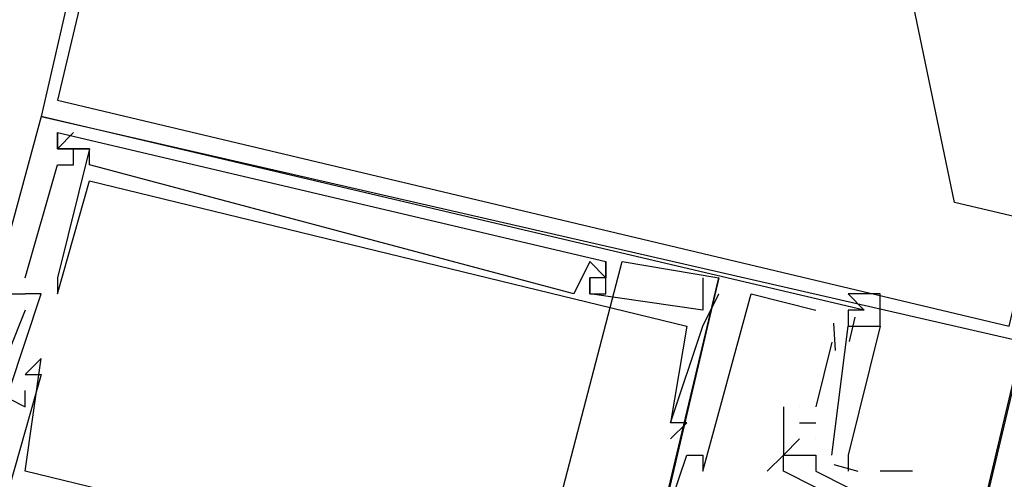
# Model space of a CAD drawing. Header units: feet. Extents: x -79 to 198, y -22 to 181.
# Tile 146 of 256: x 117.276 to 118.089, y 75.184 to 75.564. Entities that reach past the tile are written whole.
import ezdxf

# ---------------------------------------------------------------- set-up
doc = ezdxf.new("R2010")
doc.units = ezdxf.units.FT
doc.layers.add('A-AREA-UNIDAD', color=30, linetype='CONTINUOUS')
doc.layers.add('A-LINEA', color=7, linetype='CONTINUOUS')

msp = doc.modelspace()

# ---------------------------------------------------------------- linework, layer by layer
at = {"layer": 'A-AREA-UNIDAD'}
msp.add_lwpolyline([(128.8, 72.8889), (118.048, 75.4133), (118, 75.6444), (117.472, 75.7689), (116.24, 75.68), (104.4, 78.5244), (104.24, 78.0444), (102.912, 78.1333), (100.928, 78.6133), (100.8, 79.36), (66.048, 87.6089)], dxfattribs=at)
at = {"layer": 'A-LINEA'}
for p, q in [((121.84, 91.1111), (114.56, 60.2978)), ((117.2933, 75.4844), (117.2933, 75.4844)), ((117.2933, 75.4844), (117.2933, 75.4844)), ((117.2933, 75.4844), (117.2933, 75.4844)), ((117.3067, 75.4578), (117.32, 75.4711)), ((117.3067, 75.4711), (117.3067, 75.4711)), ((117.3067, 75.4711), (117.3067, 75.4711)), ((117.3067, 75.4578), (117.32, 75.4711)), ((117.3067, 75.4711), (117.3067, 75.4711)), ((117.3067, 75.4711), (117.3067, 75.4711)), ((117.3067, 75.4578), (117.32, 75.4711)), ((117.3067, 75.4711), (117.3067, 75.4711)), ((117.3067, 75.4711), (117.3067, 75.4711)), ((117.32, 75.4711), (117.32, 75.4711)), ((117.32, 75.4711), (117.32, 75.4711)), ((117.32, 75.4711), (117.32, 75.4711)), ((117.3067, 75.4578), (117.3067, 75.4578)), ((117.3067, 75.4578), (117.3067, 75.4578)), ((117.3067, 75.4578), (117.3067, 75.4578)), ((117.3067, 75.4578), (117.3067, 75.4578)), ((117.3067, 75.4578), (117.3067, 75.4578)), ((117.3067, 75.4578), (117.3067, 75.4578)), ((117.3067, 75.4578), (117.3067, 75.4578)), ((117.3067, 75.4578), (117.3067, 75.4578)), ((117.3067, 75.4578), (117.3067, 75.4578)), ((117.32, 75.4578), (117.32, 75.4578)), ((117.32, 75.4578), (117.32, 75.4578)), ((117.32, 75.4578), (117.32, 75.4578)), ((117.32, 75.4578), (117.32, 75.4578)), ((117.32, 75.4578), (117.32, 75.4578)), ((117.32, 75.4578), (117.32, 75.4578)), ((117.3333, 75.4578), (117.3333, 75.4578)), ((117.3333, 75.4578), (117.3333, 75.4578)), ((117.3333, 75.4578), (117.3333, 75.4578)), ((117.3333, 75.4578), (117.3333, 75.4578)), ((117.3333, 75.4578), (117.3333, 75.4578)), ((117.3333, 75.4578), (117.3333, 75.4578)), ((117.3067, 75.4444), (117.3067, 75.4444)), ((117.3067, 75.4444), (117.3067, 75.4444)), ((117.3067, 75.4444), (117.3067, 75.4444)), ((117.32, 75.4444), (117.32, 75.4444)), ((117.32, 75.4444), (117.32, 75.4444)), ((117.32, 75.4444), (117.32, 75.4444)), ((117.3333, 75.4444), (117.3333, 75.4444)), ((117.3333, 75.4444), (117.3333, 75.4444)), ((117.3333, 75.4444), (117.3333, 75.4444)), ((117.3333, 75.4311), (117.3333, 75.4311)), ((117.3333, 75.4311), (117.3333, 75.4311)), ((117.3333, 75.4311), (117.3333, 75.4311)), ((117.6933, 75.0578), (117.7733, 75.3644)), ((117.6933, 75.0578), (117.7733, 75.3644)), ((117.6933, 75.0578), (117.7733, 75.3644)), ((117.7467, 75.3644), (117.7467, 75.3644)), ((117.7467, 75.3644), (117.7467, 75.3644)), ((117.7467, 75.3644), (117.7467, 75.3644)), ((117.76, 75.3644), (117.76, 75.3644)), ((117.76, 75.3644), (117.76, 75.3644)), ((117.76, 75.3644), (117.76, 75.3644)), ((117.76, 75.3644), (117.76, 75.3644)), ((117.76, 75.3644), (117.76, 75.3644)), ((117.76, 75.3644), (117.76, 75.3644)), ((117.7733, 75.3644), (117.7733, 75.3644)), ((117.7733, 75.3644), (117.7733, 75.3644)), ((117.7733, 75.3644), (117.7733, 75.3644)), ((117.28, 75.3511), (117.28, 75.3511)), ((117.28, 75.3511), (117.28, 75.3511)), ((117.28, 75.3511), (117.28, 75.3511)), ((117.3067, 75.3511), (117.3067, 75.3511)), ((117.3067, 75.3511), (117.3067, 75.3511)), ((117.3067, 75.3511), (117.3067, 75.3511)), ((117.3067, 75.3511), (117.3067, 75.3511)), ((117.3067, 75.3511), (117.3067, 75.3511)), ((117.3067, 75.3511), (117.3067, 75.3511)), ((117.7467, 75.3511), (117.7467, 75.3511)), ((117.7467, 75.3511), (117.7467, 75.3511)), ((117.7467, 75.3511), (117.7467, 75.3511)), ((117.7467, 75.3511), (117.7467, 75.3511)), ((117.7467, 75.3511), (117.7467, 75.3511)), ((117.7467, 75.3511), (117.7467, 75.3511)), ((117.76, 75.3511), (117.76, 75.3511)), ((117.76, 75.3511), (117.76, 75.3511)), ((117.76, 75.3511), (117.76, 75.3511)), ((117.76, 75.3511), (117.76, 75.3511)), ((117.76, 75.3511), (117.76, 75.3511)), ((117.76, 75.3511), (117.76, 75.3511)), ((117.7867, 75.0711), (117.8533, 75.3511)), ((117.7867, 75.0711), (117.8533, 75.3511)), ((117.7867, 75.0711), (117.8533, 75.3511)), ((117.84, 75.3511), (117.84, 75.3511)), ((117.84, 75.3511), (117.84, 75.3511)), ((117.84, 75.3511), (117.84, 75.3511)), ((117.8533, 75.3511), (117.8533, 75.3511)), ((117.8533, 75.3511), (117.8533, 75.3511)), ((117.8533, 75.3511), (117.8533, 75.3511)), ((117.28, 75.3378), (117.28, 75.3378)), ((117.28, 75.3378), (117.28, 75.3378)), ((117.28, 75.3378), (117.28, 75.3378)), ((117.28, 75.3378), (117.28, 75.3378)), ((117.28, 75.3378), (117.28, 75.3378)), ((117.28, 75.3378), (117.28, 75.3378)), ((117.2933, 75.3378), (117.2933, 75.3378)), ((117.2933, 75.3378), (117.2933, 75.3378)), ((117.2933, 75.3378), (117.2933, 75.3378)), ((117.3067, 75.3378), (117.3067, 75.3378)), ((117.3067, 75.3378), (117.3067, 75.3378)), ((117.3067, 75.3378), (117.3067, 75.3378)), ((117.7333, 75.3378), (117.7333, 75.3378)), ((117.7333, 75.3378), (117.7333, 75.3378)), ((117.7333, 75.3378), (117.7333, 75.3378)), ((117.7467, 75.3378), (117.7467, 75.3378)), ((117.7467, 75.3378), (117.7467, 75.3378)), ((117.7467, 75.3378), (117.7467, 75.3378)), ((117.7467, 75.3378), (117.7467, 75.3378)), ((117.7467, 75.3378), (117.7467, 75.3378)), ((117.7467, 75.3378), (117.7467, 75.3378)), ((117.76, 75.3378), (117.76, 75.3378)), ((117.76, 75.3378), (117.76, 75.3378)), ((117.76, 75.3378), (117.76, 75.3378)), ((117.8533, 75.3378), (117.8533, 75.3378)), ((117.8533, 75.3378), (117.8533, 75.3378)), ((117.8533, 75.3378), (117.8533, 75.3378)), ((117.88, 75.3378), (117.88, 75.3378)), ((117.88, 75.3378), (117.88, 75.3378)), ((117.88, 75.3378), (117.88, 75.3378)), ((117.28, 75.3244), (117.28, 75.3244)), ((117.28, 75.3244), (117.28, 75.3244)), ((117.28, 75.3244), (117.28, 75.3244)), ((117.84, 75.3244), (117.84, 75.3244)), ((117.84, 75.3244), (117.84, 75.3244)), ((117.84, 75.3244), (117.84, 75.3244)), ((117.9333, 75.3244), (117.9333, 75.3244)), ((117.9333, 75.3244), (117.9333, 75.3244)), ((117.9333, 75.3244), (117.9333, 75.3244)), ((117.9467, 75.3244), (117.9467, 75.3244)), ((117.9467, 75.3244), (117.9467, 75.3244)), ((117.9467, 75.3244), (117.9467, 75.3244)), ((117.96, 75.3244), (117.96, 75.3244)), ((117.96, 75.3244), (117.96, 75.3244)), ((117.96, 75.3244), (117.96, 75.3244)), ((117.96, 75.3244), (117.96, 75.3244)), ((117.96, 75.3244), (117.96, 75.3244)), ((117.96, 75.3244), (117.96, 75.3244)), ((117.9733, 75.3244), (117.9733, 75.3244)), ((117.9733, 75.3244), (117.9733, 75.3244)), ((117.9733, 75.3244), (117.9733, 75.3244)), ((117.8267, 75.3111), (117.8267, 75.3111)), ((117.8267, 75.3111), (117.8267, 75.3111)), ((117.8267, 75.3111), (117.8267, 75.3111)), ((117.84, 75.3111), (117.84, 75.3111)), ((117.84, 75.3111), (117.84, 75.3111)), ((117.84, 75.3111), (117.84, 75.3111)), ((117.9467, 75.2044), (117.96, 75.3111)), ((117.9467, 75.3111), (117.9467, 75.3111)), ((117.9467, 75.2044), (117.96, 75.3111)), ((117.9467, 75.3111), (117.9467, 75.3111)), ((117.9467, 75.2044), (117.96, 75.3111)), ((117.9467, 75.3111), (117.9467, 75.3111)), ((117.9479, 75.3136), (117.9495, 75.2909)), ((117.9479, 75.3136), (117.9495, 75.2909)), ((117.9479, 75.3136), (117.9495, 75.2909)), ((117.96, 75.3111), (117.96, 75.3111)), ((117.96, 75.3111), (117.96, 75.3111)), ((117.96, 75.3111), (117.96, 75.3111)), ((117.9657, 75.3184), (117.9609, 75.2984)), ((117.9657, 75.3184), (117.9609, 75.2984)), ((117.9657, 75.3184), (117.9609, 75.2984)), ((117.9733, 75.3111), (117.9733, 75.3111)), ((117.9467, 75.2978), (117.9333, 75.2444)), ((117.9467, 75.2978), (117.9333, 75.2444)), ((117.9467, 75.2978), (117.9333, 75.2444)), ((117.9467, 75.2978), (117.9467, 75.2978)), ((117.9467, 75.2978), (117.9467, 75.2978)), ((117.9467, 75.2978), (117.9467, 75.2978)), ((117.2933, 75.2844), (117.2933, 75.2844)), ((117.2933, 75.2844), (117.2933, 75.2844)), ((117.2933, 75.2844), (117.2933, 75.2844)), ((117.28, 75.2711), (117.28, 75.2711)), ((117.28, 75.2711), (117.28, 75.2711)), ((117.28, 75.2711), (117.28, 75.2711)), ((117.2933, 75.2711), (117.2933, 75.2711)), ((117.2933, 75.2711), (117.2933, 75.2711)), ((117.2933, 75.2711), (117.2933, 75.2711)), ((117.28, 75.2578), (117.28, 75.2578)), ((117.28, 75.2578), (117.28, 75.2578)), ((117.28, 75.2578), (117.28, 75.2578)), ((117.28, 75.2444), (117.28, 75.2444)), ((117.28, 75.2444), (117.28, 75.2444)), ((117.28, 75.2444), (117.28, 75.2444)), ((117.9067, 75.2444), (117.9067, 75.2178)), ((117.9067, 75.2444), (117.9067, 75.2444)), ((117.9067, 75.2444), (117.9067, 75.2178)), ((117.9067, 75.2444), (117.9067, 75.2444)), ((117.9067, 75.2444), (117.9067, 75.2178)), ((117.9067, 75.2444), (117.9067, 75.2444)), ((117.92, 75.2444), (117.92, 75.2444)), ((117.92, 75.2444), (117.92, 75.2444)), ((117.92, 75.2444), (117.92, 75.2444)), ((117.92, 75.2444), (117.92, 75.2444)), ((117.92, 75.2444), (117.92, 75.2444)), ((117.92, 75.2444), (117.92, 75.2444)), ((117.9333, 75.2444), (117.9333, 75.2444)), ((117.9333, 75.2444), (117.9333, 75.2444)), ((117.9333, 75.2444), (117.9333, 75.2444)), ((117.8133, 75.2311), (117.8133, 75.2311)), ((117.8133, 75.2311), (117.8133, 75.2311)), ((117.8133, 75.2311), (117.8133, 75.2311)), ((117.8133, 75.2311), (117.8133, 75.2311)), ((117.8133, 75.2311), (117.8133, 75.2311)), ((117.8133, 75.2311), (117.8133, 75.2311)), ((117.8267, 75.2311), (117.8267, 75.2311)), ((117.8267, 75.2311), (117.8267, 75.2311)), ((117.8267, 75.2311), (117.8267, 75.2311)), ((117.92, 75.2311), (117.9333, 75.2311)), ((117.92, 75.2311), (117.92, 75.2311)), ((117.92, 75.2311), (117.9333, 75.2311)), ((117.92, 75.2311), (117.92, 75.2311)), ((117.92, 75.2311), (117.9333, 75.2311)), ((117.92, 75.2311), (117.92, 75.2311)), ((117.9333, 75.2311), (117.9333, 75.2311)), ((117.9333, 75.2311), (117.9333, 75.2311)), ((117.9333, 75.2311), (117.9333, 75.2311)), ((117.8133, 75.2178), (117.8133, 75.2178)), ((117.8133, 75.2178), (117.8133, 75.2178)), ((117.8133, 75.2178), (117.8133, 75.2178)), ((117.9067, 75.2178), (117.9067, 75.2178)), ((117.9067, 75.2044), (117.92, 75.2178)), ((117.9067, 75.2178), (117.9067, 75.2178)), ((117.9067, 75.2044), (117.92, 75.2178)), ((117.9067, 75.2178), (117.9067, 75.2178)), ((117.9067, 75.2044), (117.92, 75.2178)), ((117.9067, 75.2178), (117.9067, 75.2178)), ((117.92, 75.2178), (117.92, 75.2178)), ((117.92, 75.2178), (117.92, 75.2178)), ((117.92, 75.2178), (117.92, 75.2178)), ((117.9333, 75.2178), (117.9333, 75.2178)), ((117.9333, 75.2178), (117.9333, 75.2178)), ((117.9333, 75.2178), (117.9333, 75.2178)), ((117.9333, 75.2178), (117.9333, 75.2178)), ((117.9333, 75.2178), (117.9333, 75.2178)), ((117.9333, 75.2178), (117.9333, 75.2178)), ((117.8267, 75.2044), (117.8267, 75.2044)), ((117.8267, 75.2044), (117.8267, 75.2044)), ((117.8267, 75.2044), (117.8267, 75.2044)), ((117.84, 75.2044), (117.84, 75.2044)), ((117.84, 75.2044), (117.84, 75.2044)), ((117.84, 75.2044), (117.84, 75.2044)), ((117.84, 75.2044), (117.84, 75.2044)), ((117.84, 75.2044), (117.84, 75.2044)), ((117.84, 75.2044), (117.84, 75.2044)), ((117.9067, 75.2044), (117.9067, 75.2044)), ((117.9067, 75.2044), (117.9067, 75.2044)), ((117.9067, 75.2044), (117.9067, 75.2044)), ((117.9067, 75.2044), (117.9067, 75.2044)), ((117.9067, 75.2044), (117.9067, 75.2044)), ((117.9067, 75.2044), (117.9067, 75.2044)), ((117.92, 75.2044), (117.92, 75.2044)), ((117.9333, 75.2044), (117.9333, 75.2044)), ((117.9333, 75.2044), (117.9333, 75.2044)), ((117.9333, 75.2044), (117.9333, 75.2044)), ((117.9333, 75.2044), (117.9333, 75.2044)), ((117.9333, 75.2044), (117.9333, 75.2044)), ((117.9333, 75.2044), (117.9333, 75.2044)), ((117.9333, 75.2044), (117.9333, 75.2044)), ((117.9333, 75.2044), (117.9333, 75.2044)), ((117.9467, 75.2044), (117.9467, 75.2044)), ((117.9467, 75.2044), (117.9467, 75.2044)), ((117.9467, 75.2044), (117.9467, 75.2044)), ((117.28, 75.1911), (117.28, 75.1911)), ((117.28, 75.1911), (117.28, 75.1911)), ((117.28, 75.1911), (117.28, 75.1911)), ((117.84, 75.1911), (117.84, 75.1911)), ((117.84, 75.1911), (117.84, 75.1911)), ((117.84, 75.1911), (117.84, 75.1911)), ((117.8933, 75.1911), (117.8933, 75.1911)), ((117.9067, 75.1911), (117.9067, 75.1911)), ((117.9333, 75.1911), (117.9333, 75.1911)), ((117.9333, 75.1911), (117.9333, 75.1911)), ((117.9482, 75.1967), (117.9681, 75.1911)), ((117.9482, 75.1967), (117.9681, 75.1911)), ((117.9482, 75.1967), (117.9681, 75.1911)), ((118.0133, 75.1911), (117.9867, 75.1911))]:
    msp.add_line(p, q, dxfattribs=at)
for points in [[(117.2933, 75.4844), (118.1067, 75.2978), (118.2933, 76.1111), (117.48, 76.2978), (117.2933, 75.4844)], [(117.3067, 75.4978), (118.0933, 75.3111), (118.28, 76.0978), (117.4933, 76.2844), (117.3067, 75.4978)], [(119.2267, 38.2711), (123.76, 57.4311), (117, 59.0311), (117.1467, 59.6844), (114.56, 60.2978), (115.0667, 62.4444), (118.2, 75.6978), (129.9467, 72.9244)], [(117.9733, 75.3244), (117.2933, 75.4844), (117.2533, 75.3378), (117.28, 75.3378)], [(117.9733, 75.3244), (117.2933, 75.4844), (117.2533, 75.3378), (117.28, 75.3378)], [(117.9733, 75.3244), (117.2933, 75.4844), (117.2533, 75.3378), (117.28, 75.3378)], [(117.28, 75.3511), (117.3067, 75.4444), (117.32, 75.4444), (117.32, 75.4578), (117.3067, 75.4578), (117.3067, 75.4711), (117.76, 75.3644), (117.76, 75.3511), (117.7467, 75.3511), (117.7467, 75.3378), (117.76, 75.3378), (117.76, 75.3644)], [(117.28, 75.3511), (117.3067, 75.4444), (117.32, 75.4444), (117.32, 75.4578), (117.3067, 75.4578), (117.3067, 75.4711), (117.76, 75.3644), (117.76, 75.3511), (117.7467, 75.3511), (117.7467, 75.3378), (117.76, 75.3378), (117.76, 75.3644)], [(117.28, 75.3511), (117.3067, 75.4444), (117.32, 75.4444), (117.32, 75.4578), (117.3067, 75.4578), (117.3067, 75.4711), (117.76, 75.3644), (117.76, 75.3511), (117.7467, 75.3511), (117.7467, 75.3378), (117.76, 75.3378), (117.76, 75.3644)], [(117.3067, 75.4711), (117.3067, 75.4578), (117.3333, 75.4578), (117.3067, 75.3511), (117.3067, 75.3378)], [(117.3067, 75.4711), (117.3067, 75.4578), (117.3333, 75.4578), (117.3067, 75.3511), (117.3067, 75.3378)], [(117.3067, 75.4711), (117.3067, 75.4578), (117.3333, 75.4578), (117.3067, 75.3511), (117.3067, 75.3378)], [(117.76, 75.3511), (117.7467, 75.3644), (117.7333, 75.3378), (117.3333, 75.4444), (117.3333, 75.4578), (117.32, 75.4578)], [(117.76, 75.3511), (117.7467, 75.3644), (117.7333, 75.3378), (117.3333, 75.4444), (117.3333, 75.4578), (117.32, 75.4578)], [(117.76, 75.3511), (117.7467, 75.3644), (117.7333, 75.3378), (117.3333, 75.4444), (117.3333, 75.4578), (117.32, 75.4578)], [(117.3067, 75.3378), (117.3333, 75.4311), (117.8267, 75.3111), (117.8133, 75.2311), (117.8133, 75.2311)], [(117.3067, 75.3378), (117.3333, 75.4311), (117.8267, 75.3111), (117.8133, 75.2311), (117.8133, 75.2311)], [(117.3067, 75.3378), (117.3333, 75.4311), (117.8267, 75.3111), (117.8133, 75.2311), (117.8133, 75.2311)], [(117.76, 75.3511), (117.7467, 75.3644), (117.7467, 75.3644), (117.7333, 75.3378)], [(117.76, 75.3511), (117.7467, 75.3644), (117.7467, 75.3644), (117.7333, 75.3378)], [(117.76, 75.3511), (117.7467, 75.3644), (117.7467, 75.3644), (117.7333, 75.3378)], [(117.7733, 75.3644), (117.8533, 75.3511), (117.8, 75.1244), (117.8133, 75.1244), (117.8133, 75.1378)], [(117.7733, 75.3644), (117.8533, 75.3511), (117.8, 75.1244), (117.8133, 75.1244), (117.8133, 75.1378)], [(117.7733, 75.3644), (117.8533, 75.3511), (117.8, 75.1244), (117.8133, 75.1244), (117.8133, 75.1378)], [(117.84, 75.3511), (117.84, 75.3244), (117.7467, 75.3378), (117.7467, 75.3511)], [(117.84, 75.3511), (117.84, 75.3244), (117.7467, 75.3378), (117.7467, 75.3511)], [(117.84, 75.3511), (117.84, 75.3244), (117.7467, 75.3378), (117.7467, 75.3511)], [(117.2667, 75.2578), (117.2933, 75.3378), (117.28, 75.3378)], [(117.2667, 75.2578), (117.2933, 75.3378), (117.28, 75.3378)], [(117.2667, 75.2578), (117.2933, 75.3378), (117.28, 75.3378)], [(117.8133, 75.2178), (117.8267, 75.2311), (117.8133, 75.2311), (117.84, 75.3111), (117.8533, 75.3378)], [(117.8133, 75.2178), (117.8267, 75.2311), (117.8133, 75.2311), (117.84, 75.3111), (117.8533, 75.3378)], [(117.8133, 75.2178), (117.8267, 75.2311), (117.8133, 75.2311), (117.84, 75.3111), (117.8533, 75.3378)], [(117.84, 75.1911), (117.88, 75.3378), (117.9333, 75.3244)], [(117.84, 75.1911), (117.88, 75.3378), (117.9333, 75.3244)], [(117.84, 75.1911), (117.88, 75.3378), (117.9333, 75.3244)], [(117.96, 75.3111), (117.9867, 75.3111), (117.9867, 75.3378), (117.96, 75.3378), (117.9733, 75.3244)], [(117.28, 75.3244), (117.2533, 75.2578), (117.28, 75.2444), (117.28, 75.2578)], [(117.28, 75.3244), (117.2533, 75.2578), (117.28, 75.2444), (117.28, 75.2578)], [(117.28, 75.3244), (117.2533, 75.2578), (117.28, 75.2444), (117.28, 75.2578)], [(117.9733, 75.3244), (117.96, 75.3244), (117.96, 75.3111)], [(117.9467, 75.2044), (117.96, 75.3111), (117.9867, 75.3111), (117.96, 75.2044), (117.96, 75.1911)], [(117.9467, 75.2044), (117.96, 75.3111), (117.9867, 75.3111), (117.96, 75.2044), (117.96, 75.1911)], [(117.9467, 75.2044), (117.96, 75.3111), (117.9867, 75.3111), (117.96, 75.2044), (117.96, 75.1911)], [(117.7733, 75.0711), (117.8, 75.1511), (117.8, 75.1644), (117.8, 75.1644), (117.7733, 75.0711), (117.28, 75.1911), (117.2933, 75.2844), (117.28, 75.2711), (117.2933, 75.2711), (117.2667, 75.1778), (117.24, 75.1778), (117.24, 75.1644), (117.24, 75.1778)], [(117.7733, 75.0711), (117.8, 75.1511), (117.8, 75.1644), (117.8, 75.1644), (117.7733, 75.0711), (117.28, 75.1911), (117.2933, 75.2844), (117.28, 75.2711), (117.2933, 75.2711), (117.2667, 75.1778), (117.24, 75.1778), (117.24, 75.1644), (117.24, 75.1778)], [(117.7733, 75.0711), (117.8, 75.1511), (117.8, 75.1644), (117.8, 75.1644), (117.7733, 75.0711), (117.28, 75.1911), (117.2933, 75.2844), (117.28, 75.2711), (117.2933, 75.2711), (117.2667, 75.1778), (117.24, 75.1778), (117.24, 75.1644), (117.24, 75.1778)], [(117.9067, 75.2178), (117.9067, 75.2044), (117.9067, 75.2044), (117.8933, 75.1911)], [(117.8267, 75.1644), (117.8133, 75.1644), (117.8267, 75.2044), (117.84, 75.2044), (117.84, 75.1911)], [(117.8267, 75.1644), (117.8133, 75.1644), (117.8267, 75.2044), (117.84, 75.2044), (117.84, 75.1911)], [(117.8267, 75.1644), (117.8133, 75.1644), (117.8267, 75.2044), (117.84, 75.2044), (117.84, 75.1911)], [(117.9333, 75.1778), (117.9067, 75.1911), (117.9067, 75.2044), (117.9333, 75.2044), (117.9333, 75.1911), (117.96, 75.1778)], [(117.92, 75.2044), (117.92, 75.2044), (117.9333, 75.2044), (117.9333, 75.2044), (117.9333, 75.1911), (117.9333, 75.1911)]]:
    msp.add_lwpolyline(points, dxfattribs=at)

doc.saveas('drawing.dxf')
